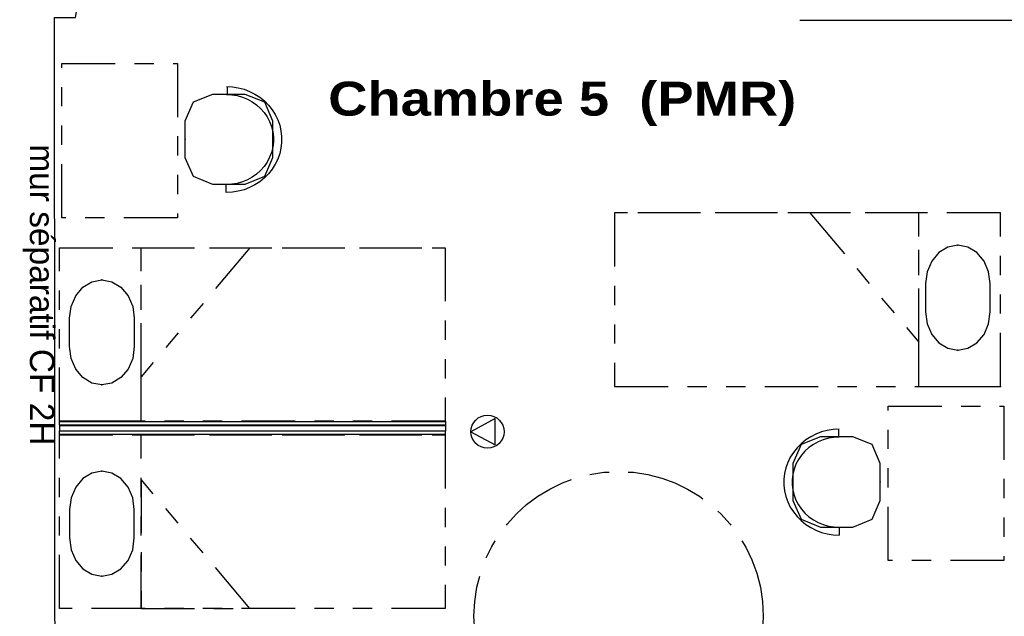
# Model space of a CAD drawing. Header units: millimetres. Extents: x -15 to 127, y -65 to 67.
# Tile 240 of 256: x 14.81 to 19.91, y 33.8 to 36.89. Entities that reach past the tile are written whole.
import ezdxf

# ---------------------------------------------------------------- set-up
doc = ezdxf.new("R2010")
doc.units = ezdxf.units.MM
doc.header["$MEASUREMENT"] = 0
doc.linetypes.add('PC_DASH_1', pattern=[0.638889, 0.277778, -0.083333, 0.055556, -0.083333, 0.055556, -0.083333])
doc.linetypes.add('PC_DASH_4', pattern=[0.638889, 0.416667, -0.083333, 0.055556, -0.083333])
doc.layers.add('Cfa', color=1, linetype='Continuous')
doc.layers.add('structure rdc', color=7, linetype='Continuous')
doc.styles.get("Standard").update_dxf_attribs({"font": 'BKANT.TTF'})

# ---------------------------------------------------------------- blocks, each defined once
blk = doc.blocks.new('ION')
for p, q in [((-0.196, 0.157), (0.004, -0.209)), ((0.205, 0.157), (-0.196, 0.157)), ((0.004, -0.209), (0.205, 0.157))]:
    blk.add_line(p, q)
blk.add_circle((0.004, 0.041), 0.25)
blk = doc.blocks.new('PD_9002')
at = {"layer": 'structure rdc', "color": 0, "linetype": 'PC_DASH_1'}
blk.add_lwpolyline([(15.4224, -10.9613), (15.4224, -11.1078), (15.4142, -11.1693), (15.3904, -11.2247), (15.3533, -11.2687), (15.3066, -11.2969), (15.2548, -11.3066), (15.203, -11.2969), (15.1562, -11.2687), (15.1192, -11.2247), (15.0954, -11.1693), (15.0871, -11.1078), (15.0871, -10.9613), (15.0954, -10.8999), (15.1192, -10.8444), (15.1562, -10.8004), (15.203, -10.7722), (15.2548, -10.7625), (15.3066, -10.7722), (15.3533, -10.8004), (15.3904, -10.8444), (15.4142, -10.8999), (15.4224, -10.9613)], dxfattribs=at)
at = {"layer": 'structure rdc', "color": 0}
for p in [(15.2548, -10.7625), (15.2548, -11.3066)]:
    blk.add_point(p, dxfattribs=at)
blk = doc.blocks.new('PD_9001')
at = {"layer": 'structure rdc', "color": 0, "linetype": 'PC_DASH_1'}
blk.add_line((15.2107, -11.495), (15.0342, -11.495), dxfattribs=at)
for points in [[(15.0342, -11.495), (15.0342, -10.595), (17.0342, -10.595), (17.0342, -11.495), (15.0342, -11.495)], [(15.4577, -11.495), (15.4577, -10.595), (17.0342, -10.595), (17.0342, -11.495), (15.4577, -11.495)], [(15.4577, -11.2648), (15.4577, -10.595), (16.0223, -10.595), (15.4577, -11.2648)]]:
    blk.add_lwpolyline(points, dxfattribs=at)
at = {"layer": 'structure rdc', "color": 0}
blk.add_point((15.0342, -11.495), dxfattribs=at)
at = {"layer": 'structure rdc'}
blk.add_blockref('PD_9002', (0, 0), dxfattribs=at)
blk = doc.blocks.new('PD_9004')
at = {"layer": 'structure rdc', "color": 0, "linetype": 'PC_DASH_1'}
blk.add_lwpolyline([(15.4224, -12.1), (15.4224, -11.9535), (15.4142, -11.892), (15.3904, -11.8366), (15.3533, -11.7926), (15.3066, -11.7644), (15.2548, -11.7546), (15.203, -11.7644), (15.1562, -11.7926), (15.1192, -11.8366), (15.0954, -11.892), (15.0871, -11.9535), (15.0871, -12.1), (15.0954, -12.1614), (15.1192, -12.2169), (15.1562, -12.2608), (15.203, -12.2891), (15.2548, -12.2988), (15.3066, -12.2891), (15.3533, -12.2608), (15.3904, -12.2169), (15.4142, -12.1614), (15.4224, -12.1)], dxfattribs=at)
at = {"layer": 'structure rdc', "color": 0}
for p in [(15.2548, -11.7546), (15.2548, -12.2988)]:
    blk.add_point(p, dxfattribs=at)
blk = doc.blocks.new('PD_9003')
at = {"layer": 'structure rdc', "color": 0, "linetype": 'PC_DASH_1'}
blk.add_line((15.2107, -11.5663), (15.0342, -11.5663), dxfattribs=at)
for points in [[(15.0342, -12.4663), (15.0342, -11.5663), (17.0342, -11.5663), (17.0342, -12.4663), (15.0342, -12.4663)], [(15.4577, -12.4663), (15.4577, -11.5663), (17.0342, -11.5663), (17.0342, -12.4663), (15.4577, -12.4663)], [(15.4577, -11.7965), (15.4577, -12.4663), (16.0223, -12.4663), (15.4577, -11.7965)]]:
    blk.add_lwpolyline(points, dxfattribs=at)
at = {"layer": 'structure rdc', "color": 0}
blk.add_point((15.0342, -11.5663), dxfattribs=at)
at = {"layer": 'structure rdc'}
blk.add_blockref('PD_9004', (0, 0), dxfattribs=at)
blk = doc.blocks.new('PD_9005')
at = {"layer": 'structure rdc', "color": 0}
for points in [[(15.0355, -11.515), (15.0355, -11.496), (17.0355, -11.496), (17.0355, -11.515), (15.0355, -11.515)], [(15.0366, -11.5465), (15.0366, -11.5165), (17.0355, -11.5165), (17.0355, -11.5465), (15.0366, -11.5465)], [(15.0355, -11.564), (15.0355, -11.545), (17.0335, -11.545), (17.0335, -11.564), (15.0355, -11.564)]]:
    blk.add_lwpolyline(points, dxfattribs=at)

msp = doc.modelspace()

# ---------------------------------------------------------------- linework, layer by layer
at = {"layer": 'structure rdc', "color": 0}
msp.add_line((18.8517, 36.8899), (21.0767, 36.8899), dxfattribs=at)
at = {"layer": 'structure rdc', "color": 0, "linetype": 'PC_DASH_1'}
for p, q in [((15.8826, 36.5455), (15.8826, 36.5065)), ((15.8783, 35.9968), (15.8783, 36.0379)), ((19.7155, 34.9903), (19.892, 34.9903)), ((19.0526, 34.7681), (19.0526, 34.7291)), ((19.0569, 34.2194), (19.0569, 34.2606))]:
    msp.add_line(p, q, dxfattribs=at)
at = {"layer": 'structure rdc', "color": 0}
msp.add_lwpolyline([(16.2113, 30.4443), (16.2113, 30.6443), (14.9927, 30.6443), (14.9873, 36.9043), (15.0967, 36.9046), (15.1177, 37.0238), (15.1183, 37.1119), (14.9934, 37.1115), (14.9927, 40.0974), (14.5499, 40.0974)], dxfattribs=at)
at = {"layer": 'structure rdc', "color": 0, "linetype": 'PC_DASH_1'}
for points in [[(15.6252, 36.6658), (15.6252, 35.8658), (15.0252, 35.8658), (15.0252, 36.6658), (15.6252, 36.6658)], [(16.1188, 36.369), (16.1188, 36.1763), (16.0768, 36.0791), (15.9754, 36.0388), (15.8092, 36.0388), (15.7078, 36.0791), (15.6659, 36.1763), (15.6659, 36.369), (15.7078, 36.4662), (15.8092, 36.5065), (15.9754, 36.5065), (16.0768, 36.4662), (16.1188, 36.369)], [(15.8791, 36.5465), (15.9101, 36.5449), (15.9407, 36.5401), (15.9706, 36.5321), (15.9995, 36.5211), (16.0269, 36.5072), (16.0526, 36.4904), (16.0763, 36.4712), (16.0976, 36.4495), (16.1164, 36.4258), (16.1324, 36.4003), (16.1455, 36.3733), (16.1554, 36.3451), (16.1621, 36.316), (16.1654, 36.2864), (16.1654, 36.2566), (16.1621, 36.227), (16.1554, 36.1979), (16.1455, 36.1697), (16.1324, 36.1427), (16.1164, 36.1172), (16.0976, 36.0935), (16.0763, 36.0719), (16.0526, 36.0526), (16.0269, 36.0359), (15.9995, 36.0219), (15.9706, 36.0109), (15.9407, 36.003), (15.9101, 35.9981), (15.8791, 35.9965)], [(15.8791, 36.5054), (15.9074, 36.5038), (15.9353, 36.4991), (15.9625, 36.4913), (15.9886, 36.4805), (16.0131, 36.4669), (16.0359, 36.4507), (16.0565, 36.432), (16.0747, 36.4112), (16.0903, 36.3885), (16.103, 36.3642), (16.1127, 36.3386), (16.1193, 36.3121), (16.1226, 36.2851), (16.1226, 36.2579), (16.1193, 36.2309), (16.1127, 36.2045), (16.103, 36.1789), (16.0903, 36.1546), (16.0747, 36.1319), (16.0565, 36.1111), (16.0359, 36.0924), (16.0131, 36.0761), (15.9886, 36.0626), (15.9625, 36.0518), (15.9353, 36.044), (15.9074, 36.0393), (15.8791, 36.0377)], [(19.892, 34.9903), (19.892, 35.8903), (17.892, 35.8903), (17.892, 34.9903), (19.892, 34.9903)], [(19.4685, 34.9903), (19.4685, 35.8903), (17.892, 35.8903), (17.892, 34.9903), (19.4685, 34.9903)], [(19.4685, 35.2205), (19.4685, 35.8903), (18.9038, 35.8903), (19.4685, 35.2205)], [(19.5038, 35.524), (19.5038, 35.3775), (19.512, 35.316), (19.5358, 35.2606), (19.5729, 35.2166), (19.6196, 35.1884), (19.6714, 35.1786), (19.7232, 35.1884), (19.7699, 35.2166), (19.807, 35.2606), (19.8308, 35.316), (19.839, 35.3775), (19.839, 35.524), (19.8308, 35.5854), (19.807, 35.6409), (19.7699, 35.6848), (19.7232, 35.7131), (19.6714, 35.7228), (19.6196, 35.7131), (19.5729, 35.6848), (19.5358, 35.6409), (19.512, 35.5854), (19.5038, 35.524)], [(19.9101, 34.8885), (19.9101, 34.0885), (19.3101, 34.0885), (19.3101, 34.8885), (19.9101, 34.8885)], [(19.0562, 34.7691), (19.0252, 34.7675), (18.9945, 34.7627), (18.9646, 34.7548), (18.9357, 34.7437), (18.9083, 34.7298), (18.8826, 34.7131), (18.8589, 34.6938), (18.8376, 34.6722), (18.8188, 34.6485), (18.8028, 34.623), (18.7897, 34.5959), (18.7798, 34.5677), (18.7732, 34.5386), (18.7698, 34.509), (18.7698, 34.4793), (18.7732, 34.4497), (18.7798, 34.4206), (18.7897, 34.3924), (18.8028, 34.3653), (18.8188, 34.3398), (18.8376, 34.3161), (18.8589, 34.2945), (18.8826, 34.2752), (18.9083, 34.2585), (18.9357, 34.2446), (18.9646, 34.2336), (18.9945, 34.2256), (19.0252, 34.2208), (19.0562, 34.2192)], [(19.0561, 34.728), (19.0278, 34.7264), (18.9999, 34.7217), (18.9727, 34.7139), (18.9467, 34.7031), (18.9221, 34.6895), (18.8994, 34.6733), (18.8787, 34.6546), (18.8605, 34.6338), (18.8449, 34.6111), (18.8322, 34.5868), (18.8225, 34.5612), (18.8159, 34.5348), (18.8127, 34.5078), (18.8127, 34.4806), (18.8159, 34.4536), (18.8225, 34.4271), (18.8322, 34.4015), (18.8449, 34.3772), (18.8605, 34.3545), (18.8787, 34.3337), (18.8994, 34.315), (18.9221, 34.2988), (18.9467, 34.2852), (18.9727, 34.2744), (18.9999, 34.2666), (19.0278, 34.2619), (19.0561, 34.2603)], [(18.8164, 34.5916), (18.8164, 34.3989), (18.8584, 34.3017), (18.9598, 34.2614), (19.126, 34.2614), (19.2274, 34.3017), (19.2694, 34.3989), (19.2694, 34.5916), (19.2274, 34.6889), (19.126, 34.7291), (18.9598, 34.7291), (18.8584, 34.6889), (18.8164, 34.5916)]]:
    msp.add_lwpolyline(points, dxfattribs=at)
at = {"layer": 'structure rdc', "color": 0, "linetype": 'PC_DASH_4'}
msp.add_circle((17.9128, 33.7991), 0.75, dxfattribs=at)
at = {"layer": 'structure rdc', "color": 0}
for p in [(15.6659, 36.2726), (19.6714, 35.7228), (19.6714, 35.1786), (19.892, 34.9903), (19.2694, 34.4953)]:
    msp.add_point(p, dxfattribs=at)

# ---------------------------------------------------------------- block references
at = {"layer": 'Cfa', "xscale": 0.342999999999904, "yscale": 0.342999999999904, "zscale": 0.343, "rotation": 270}
msp.add_blockref('ION', (17.2187, 34.7573), dxfattribs=at)
at = {"layer": 'structure rdc'}
for name in ['PD_9001', 'PD_9005', 'PD_9003']:
    msp.add_blockref(name, (-0.0209, 46.3053), dxfattribs=at)

# ---------------------------------------------------------------- texts
at = {"layer": 'structure rdc', "color": 0, "insert": (16.4071, 36.5713), "char_height": 0.176205, "width": 2.328333, "attachment_point": 1}
msp.add_mtext('{\\fArial Black|b0|i0|c0|p34;Chambre 5  (PMR)\\H1.342x; }', dxfattribs=at)
at = {"layer": 'structure rdc', "color": 0, "insert": (14.9872, 36.2464), "char_height": 0.12678, "width": 1.5875, "attachment_point": 1, "rotation": 270}
msp.add_mtext('{\\fArial|b0|i0|c0|p34;\\W0.98;mur séparatif CF 2H}', dxfattribs=at)

doc.saveas('drawing.dxf')
